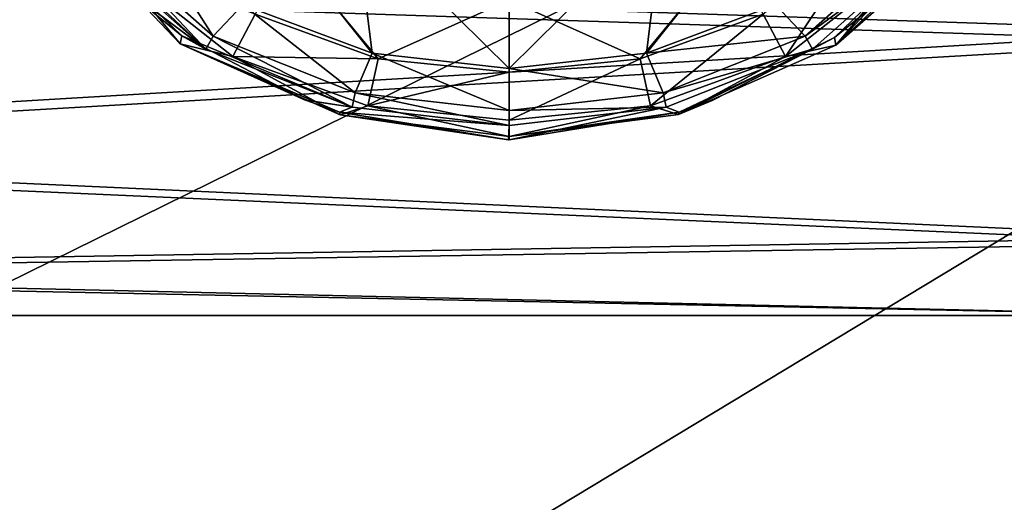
# Model space of a CAD drawing. Header units: metres. Extents: x -1004 to 0, y -808 to 0.
# Tile 39 of 127: x -778 to -742, y -174 to -157. Entities that reach past the tile are written whole.
import ezdxf

# ---------------------------------------------------------------- set-up
doc = ezdxf.new("R2010")
doc.units = ezdxf.units.M

msp = doc.modelspace()

# ---------------------------------------------------------------- linework, layer by layer
at = {"layer": 'None012311'}
for points in [[(-765.132874, -158.250946, 1896.989624), (-770.824341, -151.11377, 1351.614136), (-765.737122, -153.341812, 1351.594727)], [(-765.132874, -158.250946, 1896.989624), (-769.761414, -156.51738, 1897.004761), (-770.824341, -151.11377, 1351.614136)], [(-749.608643, -151.114685, 1351.614136), (-750.671204, -156.517914, 1897.004761), (-755.299805, -158.25119, 1896.989624)], [(-749.608643, -151.114685, 1351.614136), (-755.299805, -158.25119, 1896.989624), (-754.696167, -153.342239, 1351.594727)], [(-771.091553, -158.108597, 1902.282593), (-774.319458, -155.692856, 1924.304443), (-776.003479, -153.518372, 1924.323486)], [(-771.091553, -158.108597, 1902.282593), (-776.003479, -153.518372, 1924.323486), (-775.398438, -154.294449, 1902.315918)], [(-774.952454, -154.002487, 1899.489746), (-773.554382, -153.378159, 1897.032104), (-770.829651, -157.646713, 1899.458008)], [(-773.554382, -153.378159, 1897.032104), (-769.761414, -156.51738, 1897.004761), (-770.829651, -157.646713, 1899.458008)], [(-760.21637, -158.803558, 1896.984863), (-765.737122, -153.341812, 1351.594727), (-760.216614, -154.043961, 1351.588623)], [(-760.21637, -158.803558, 1896.984863), (-765.132874, -158.250946, 1896.989624), (-765.737122, -153.341812, 1351.594727)], [(-754.696167, -153.342239, 1351.594727), (-760.21637, -158.803558, 1896.984863), (-760.216614, -154.043961, 1351.588623)], [(-755.299805, -158.25119, 1896.989624), (-760.21637, -158.803558, 1896.984863), (-754.696167, -153.342239, 1351.594727)], [(-776.012085, -153.711075, 1946.322632), (-772.011963, -157.91507, 1946.285889), (-774.433167, -154.967499, 1949.373291)], [(-774.297974, -155.714615, 1924.304321), (-771.953125, -157.638992, 1924.287476), (-776.012085, -153.711075, 1946.322632)], [(-776.012085, -153.711075, 1946.322632), (-771.953125, -157.638992, 1924.287476), (-772.011963, -157.91507, 1946.285889)], [(-745.600098, -155.410049, 1946.307861), (-748.501648, -157.970016, 1946.285522), (-744.543213, -153.711746, 1924.321777)], [(-744.543213, -153.711746, 1924.321777), (-748.501648, -157.970016, 1946.285522), (-746.133728, -155.714615, 1924.304321)], [(-771.091553, -158.108597, 1902.282593), (-775.398438, -154.294449, 1902.315918), (-774.952454, -154.002487, 1899.489746)], [(-770.829651, -157.646713, 1899.458008), (-771.091553, -158.108597, 1902.282593), (-774.952454, -154.002487, 1899.489746)], [(-747.33905, -153.886002, 1951.978149), (-751.106995, -156.85701, 1951.952271), (-750.307251, -158.376129, 1949.343506)], [(-749.603027, -157.647308, 1899.458008), (-750.671204, -156.517914, 1897.004761), (-745.47998, -154.003479, 1899.489746)], [(-745.998535, -154.967529, 1949.373291), (-747.33905, -153.886002, 1951.978149), (-750.307251, -158.376129, 1949.343506)], [(-745.47998, -154.003479, 1899.489746), (-745.033997, -154.295532, 1902.315796), (-749.603027, -157.647308, 1899.458008)], [(-768.127808, -154.564667, 1953.706543), (-769.324646, -156.85701, 1951.952271), (-764.911621, -158.458481, 1951.938232)], [(-760.21582, -156.35968, 1953.690796), (-768.127808, -154.564667, 1953.706543), (-764.911621, -158.458481, 1951.938232)], [(-752.303894, -154.564697, 1953.706543), (-760.21582, -156.35968, 1953.690796), (-755.52002, -158.458481, 1951.938232)], [(-751.106995, -156.85701, 1951.952271), (-752.303894, -154.564697, 1953.706543), (-755.52002, -158.458481, 1951.938232)], [(-745.033997, -154.295532, 1902.315796), (-749.341187, -158.109207, 1902.282593), (-749.603027, -157.647308, 1899.458008)], [(-745.033997, -154.295532, 1902.315796), (-748.556458, -157.691559, 1924.287109), (-749.341187, -158.109207, 1902.282593)], [(-745.033997, -154.295532, 1902.315796), (-746.155334, -155.736343, 1924.304077), (-748.556458, -157.691559, 1924.287109)], [(-770.12439, -158.37616, 1949.343506), (-769.324646, -156.85701, 1951.952271), (-774.433167, -154.967499, 1949.373291)], [(-772.011963, -157.91507, 1946.285889), (-770.12439, -158.37616, 1949.343506), (-774.433167, -154.967499, 1949.373291)], [(-750.307251, -158.376129, 1949.343506), (-748.501648, -157.970016, 1946.285522), (-745.998535, -154.967529, 1949.373291)], [(-745.998535, -154.967529, 1949.373291), (-748.501648, -157.970016, 1946.285522), (-745.600098, -155.410049, 1946.307861)], [(-774.297974, -155.714615, 1924.304321), (-774.319458, -155.692856, 1924.304443), (-771.091553, -158.108597, 1902.282593)], [(-771.953125, -157.638992, 1924.287476), (-774.297974, -155.714615, 1924.304321), (-771.091553, -158.108597, 1902.282593)], [(-746.155334, -155.736343, 1924.304077), (-748.501648, -157.970016, 1946.285522), (-748.556458, -157.691559, 1924.287109)], [(-748.501648, -157.970016, 1946.285522), (-746.155334, -155.736343, 1924.304077), (-746.133728, -155.714615, 1924.304321)], [(-770.829651, -157.646713, 1899.458008), (-769.761414, -156.51738, 1897.004761), (-765.735229, -159.679993, 1899.440186)], [(-769.761414, -156.51738, 1897.004761), (-765.132874, -158.250946, 1896.989624), (-765.735229, -159.679993, 1899.440186)], [(-760.21582, -156.35968, 1953.690796), (-764.911621, -158.458481, 1951.938232), (-760.21582, -158.939835, 1951.934082)], [(-755.52002, -158.458481, 1951.938232), (-760.21582, -156.35968, 1953.690796), (-760.21582, -158.939835, 1951.934082)], [(-755.299805, -158.25119, 1896.989624), (-750.671204, -156.517914, 1897.004761), (-749.603027, -157.647308, 1899.458008)], [(-764.911621, -158.458481, 1951.938232), (-769.324646, -156.85701, 1951.952271), (-770.12439, -158.37616, 1949.343506)], [(-751.106995, -156.85701, 1951.952271), (-755.52002, -158.458481, 1951.938232), (-755.1521, -160.140625, 1949.328125)], [(-750.307251, -158.376129, 1949.343506), (-751.106995, -156.85701, 1951.952271), (-755.1521, -160.140625, 1949.328125)], [(-771.953125, -157.638992, 1924.287476), (-767.548645, -159.92424, 1924.267578), (-772.011963, -157.91507, 1946.285889)], [(-767.548645, -159.92424, 1924.267578), (-771.953125, -157.638992, 1924.287476), (-765.847717, -160.182816, 1902.264526)], [(-771.953125, -157.638992, 1924.287476), (-771.091553, -158.108597, 1902.282593), (-765.847717, -160.182816, 1902.264526)], [(-765.847717, -160.182816, 1902.264526), (-771.091553, -158.108597, 1902.282593), (-770.829651, -157.646713, 1899.458008)], [(-765.735229, -159.679993, 1899.440186), (-765.847717, -160.182816, 1902.264526), (-770.829651, -157.646713, 1899.458008)], [(-754.697571, -159.680267, 1899.440186), (-755.299805, -158.25119, 1896.989624), (-749.603027, -157.647308, 1899.458008)], [(-749.603027, -157.647308, 1899.458008), (-749.341187, -158.109207, 1902.282593), (-754.697571, -159.680267, 1899.440186)], [(-748.501648, -157.970016, 1946.285522), (-754.151184, -160.456528, 1946.263794), (-748.556458, -157.691559, 1924.287109)], [(-748.556458, -157.691559, 1924.287109), (-754.151184, -160.456528, 1946.263794), (-752.91156, -159.935333, 1924.267456)], [(-748.556458, -157.691559, 1924.287109), (-752.91156, -159.935333, 1924.267456), (-749.341187, -158.109207, 1902.282593)], [(-772.011963, -157.91507, 1946.285889), (-766.269287, -160.459503, 1946.263794), (-770.12439, -158.37616, 1949.343506)], [(-766.269287, -160.459503, 1946.263794), (-772.011963, -157.91507, 1946.285889), (-766.299988, -160.368896, 1924.263672)], [(-772.011963, -157.91507, 1946.285889), (-767.520081, -159.935333, 1924.267456), (-766.299988, -160.368896, 1924.263672)], [(-772.011963, -157.91507, 1946.285889), (-767.548645, -159.92424, 1924.267578), (-767.520081, -159.935333, 1924.267456)], [(-749.341187, -158.109207, 1902.282593), (-754.585144, -160.183105, 1902.264526), (-754.697571, -159.680267, 1899.440186)], [(-754.121582, -160.365616, 1924.263672), (-754.585144, -160.183105, 1902.264526), (-749.341187, -158.109207, 1902.282593)], [(-754.151184, -160.456528, 1946.263794), (-748.501648, -157.970016, 1946.285522), (-750.307251, -158.376129, 1949.343506)], [(-752.940125, -159.946381, 1924.267334), (-754.121582, -160.365616, 1924.263672), (-749.341187, -158.109207, 1902.282593)], [(-749.341187, -158.109207, 1902.282593), (-752.91156, -159.935333, 1924.267456), (-752.940125, -159.946381, 1924.267334)], [(-765.279541, -160.140671, 1949.328125), (-764.911621, -158.458481, 1951.938232), (-770.12439, -158.37616, 1949.343506)], [(-766.269287, -160.459503, 1946.263794), (-765.279541, -160.140671, 1949.328125), (-770.12439, -158.37616, 1949.343506)], [(-765.735229, -159.679993, 1899.440186), (-765.132874, -158.250946, 1896.989624), (-760.216431, -160.308182, 1899.434692)], [(-760.21582, -158.939835, 1951.934082), (-764.911621, -158.458481, 1951.938232), (-765.279541, -160.140671, 1949.328125)], [(-765.132874, -158.250946, 1896.989624), (-760.21637, -158.803558, 1896.984863), (-760.216431, -160.308182, 1899.434692)], [(-760.21637, -158.803558, 1896.984863), (-755.299805, -158.25119, 1896.989624), (-754.697571, -159.680267, 1899.440186)], [(-755.1521, -160.140625, 1949.328125), (-755.52002, -158.458481, 1951.938232), (-760.21582, -160.651306, 1949.323608)], [(-755.52002, -158.458481, 1951.938232), (-760.21582, -158.939835, 1951.934082), (-760.21582, -160.651306, 1949.323608)], [(-755.1521, -160.140625, 1949.328125), (-754.151184, -160.456528, 1946.263794), (-750.307251, -158.376129, 1949.343506)], [(-760.216431, -160.308182, 1899.434692), (-760.21637, -158.803558, 1896.984863), (-754.697571, -159.680267, 1899.440186)], [(-760.21582, -160.651306, 1949.323608), (-760.21582, -158.939835, 1951.934082), (-765.279541, -160.140671, 1949.328125)], [(-760.216431, -160.849564, 1902.258667), (-765.847717, -160.182816, 1902.264526), (-765.735229, -159.679993, 1899.440186)], [(-760.216431, -160.308182, 1899.434692), (-760.216431, -160.849564, 1902.258667), (-765.735229, -159.679993, 1899.440186)], [(-754.697571, -159.680267, 1899.440186), (-754.585144, -160.183105, 1902.264526), (-760.216431, -160.308182, 1899.434692)], [(-765.847717, -160.182816, 1902.264526), (-767.520081, -159.935333, 1924.267456), (-767.548645, -159.92424, 1924.267578)], [(-766.299988, -160.368896, 1924.263672), (-767.520081, -159.935333, 1924.267456), (-765.847717, -160.182816, 1902.264526)], [(-760.216431, -160.849564, 1902.258667), (-766.299988, -160.368896, 1924.263672), (-765.847717, -160.182816, 1902.264526)], [(-766.269287, -160.459503, 1946.263794), (-760.217529, -161.233536, 1946.256958), (-765.279541, -160.140671, 1949.328125)], [(-760.217529, -161.233536, 1946.256958), (-760.21582, -160.651306, 1949.323608), (-765.279541, -160.140671, 1949.328125)], [(-760.21582, -160.651306, 1949.323608), (-760.217529, -161.233536, 1946.256958), (-755.1521, -160.140625, 1949.328125)], [(-760.217529, -161.233536, 1946.256958), (-754.151184, -160.456528, 1946.263794), (-755.1521, -160.140625, 1949.328125)], [(-754.585144, -160.183105, 1902.264526), (-760.216431, -160.849564, 1902.258667), (-760.216431, -160.308182, 1899.434692)], [(-760.21582, -161.352325, 1924.255127), (-760.216431, -160.849564, 1902.258667), (-754.585144, -160.183105, 1902.264526)], [(-754.121582, -160.365616, 1924.263672), (-760.21582, -161.352325, 1924.255127), (-754.585144, -160.183105, 1902.264526)], [(-754.151184, -160.456528, 1946.263794), (-752.940125, -159.946381, 1924.267334), (-752.91156, -159.935333, 1924.267456)], [(-752.940125, -159.946381, 1924.267334), (-754.151184, -160.456528, 1946.263794), (-754.121582, -160.365616, 1924.263672)], [(-766.269287, -160.459503, 1946.263794), (-766.299988, -160.368896, 1924.263672), (-760.244385, -161.35231, 1924.255127)], [(-760.244385, -161.35231, 1924.255127), (-766.299988, -160.368896, 1924.263672), (-760.216431, -160.849564, 1902.258667)], [(-760.217529, -161.233536, 1946.256958), (-766.269287, -160.459503, 1946.263794), (-760.21582, -161.352325, 1924.255127)], [(-760.21582, -161.352325, 1924.255127), (-766.269287, -160.459503, 1946.263794), (-760.244385, -161.35231, 1924.255127)], [(-754.151184, -160.456528, 1946.263794), (-760.217529, -161.233536, 1946.256958), (-754.121582, -160.365616, 1924.263672)], [(-754.121582, -160.365616, 1924.263672), (-760.217529, -161.233536, 1946.256958), (-760.21582, -161.352325, 1924.255127)], [(-760.21582, -161.352325, 1924.255127), (-760.244385, -161.35231, 1924.255127), (-760.216431, -160.849564, 1902.258667)]]:
    msp.add_3dface(points, dxfattribs=at)
at = {"layer": 'None012318'}
for points in [[(-735.21582, -147.423447, 1744.369873), (-735.21582, -157.452606, 1746.937988), (-805.718384, -155.093552, 1745.807129)], [(-735.21582, -147.868073, 1784.367432), (-805.718384, -155.504318, 1782.759888), (-735.21582, -157.837677, 1781.576904)], [(-735.21582, -157.452606, 1746.937988), (-805.718384, -161.629791, 1750.07019), (-805.718384, -155.093552, 1745.807129)], [(-805.718384, -155.504318, 1782.759888), (-805.718384, -161.944183, 1778.352661), (-735.21582, -157.837677, 1781.576904)], [(-735.21582, -157.452606, 1746.937988), (-735.21582, -164.854034, 1754.176758), (-805.718384, -161.629791, 1750.07019)], [(-735.21582, -157.837677, 1781.576904), (-805.718384, -161.944183, 1778.352661), (-735.21582, -165.076355, 1774.175537)], [(-735.21582, -164.854034, 1754.176758), (-805.718384, -166.037094, 1756.51001), (-805.718384, -161.629791, 1750.07019)], [(-805.718384, -161.944183, 1778.352661), (-805.718384, -166.20723, 1771.816406), (-735.21582, -165.076355, 1774.175537)], [(-735.21582, -164.854034, 1754.176758), (-735.21582, -167.644531, 1764.146362), (-805.718384, -166.037094, 1756.51001)], [(-735.21582, -165.076355, 1774.175537), (-805.718384, -166.20723, 1771.816406), (-735.21582, -167.644531, 1764.146362)], [(-735.21582, -167.644531, 1764.146362), (-805.718384, -167.644531, 1764.146362), (-805.718384, -166.037094, 1756.51001)], [(-805.718384, -166.20723, 1771.816406), (-805.718384, -167.644531, 1764.146362), (-735.21582, -167.644531, 1764.146362)]]:
    msp.add_3dface(points, dxfattribs=at)
at = {"layer": 'None012349'}
for points in [[(-787.024658, -763.271118, 90), (-994.037292, -10, 90), (-533.424561, -638.481384, 90)], [(-994.037292, -10, 90), (-526.238708, -632.856445, 90), (-533.424561, -638.481384, 90)], [(-10, -10, 90), (-502.018646, -625.846375, 90), (-994.037292, -10, 90)], [(-502.018646, -625.846375, 90), (-510.034576, -626.560547, 90), (-994.037292, -10, 90)], [(-994.037292, -10, 90), (-510.034576, -626.560547, 90), (-518.256042, -628.853394, 90)], [(-518.256042, -628.853394, 90), (-526.238708, -632.856445, 90), (-994.037292, -10, 90)], [(-742.827515, -72.274109, 118.761513), (-792.141235, -69.163246, 118.815811), (-933.83313, -166.432312, 117.117973)], [(-693.214783, -74.83403, 118.716827), (-742.827515, -72.274109, 118.761513), (-936.400391, -207.430908, 116.402344)], [(-936.400391, -207.430908, 116.402344), (-742.827515, -72.274109, 118.761513), (-933.83313, -166.432312, 117.117973)], [(-938.286865, -245.271561, 115.741829), (-646.15448, -76.725967, 118.683807), (-693.214783, -74.83403, 118.716827)], [(-938.286865, -245.271561, 115.741829), (-693.214783, -74.83403, 118.716827), (-936.400391, -207.430908, 116.402344)], [(-598.695557, -78.099586, 118.659828), (-646.15448, -76.725967, 118.683807), (-938.286865, -245.271561, 115.741829)], [(-939.73761, -283.839661, 115.068619), (-940.709534, -322.106171, 114.400673), (-598.695557, -78.099586, 118.659828)], [(-940.709534, -322.106171, 114.400673), (-513.875122, -606.131226, 109.443001), (-598.695557, -78.099586, 118.659828)], [(-939.73761, -283.839661, 115.068619), (-598.695557, -78.099586, 118.659828), (-938.286865, -245.271561, 115.741829)]]:
    msp.add_3dface(points, dxfattribs=at)

doc.saveas('drawing.dxf')
